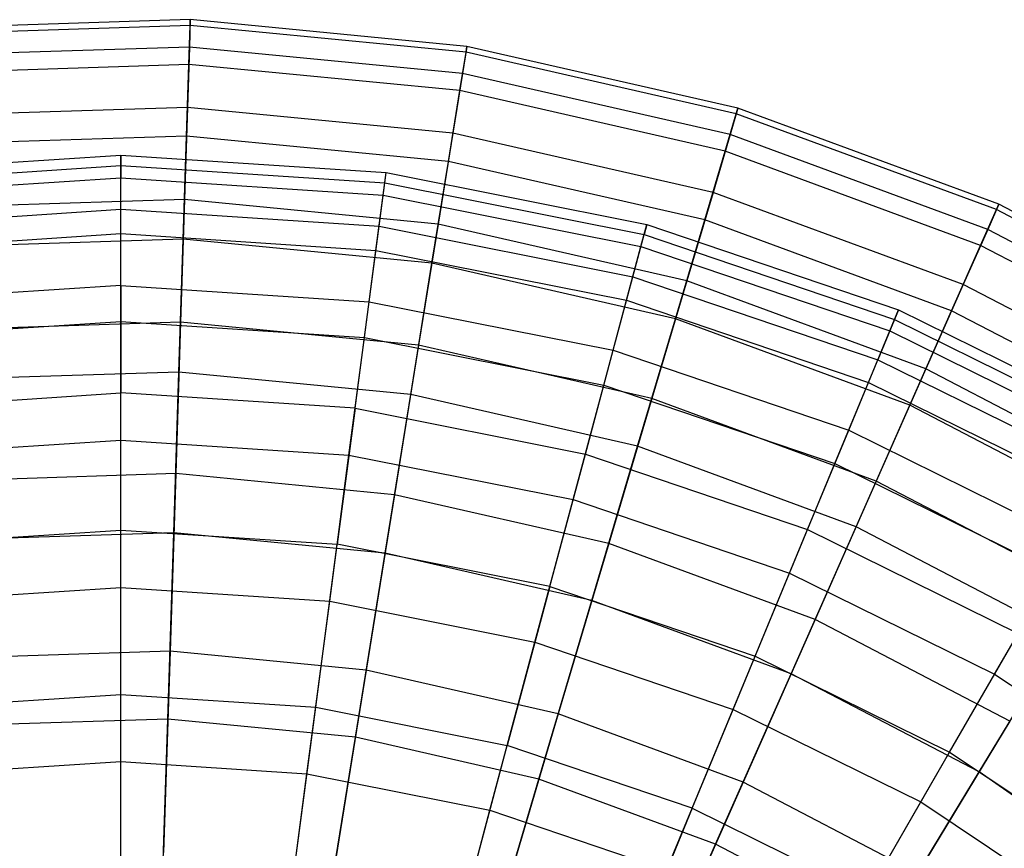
# Model space of a CAD drawing. Extents: x 0.2 to 40.1, y -6.7 to 6.7.
# Tile 231 of 256: x 15.928 to 16.999, y 4.851 to 5.753. Entities that reach past the tile are written whole.
import ezdxf

# ---------------------------------------------------------------- set-up
doc = ezdxf.new("R2010")
doc.units = 0
doc.header["$MEASUREMENT"] = 0
doc.layers.get('0').update_dxf_attribs({"color": 13, "linetype": 'CONTINUOUS'})

# ---------------------------------------------------------------- blocks, each defined once
blk = doc.blocks.new('SNOWBALL_XIV_PM3_STL')
at = {"color": 0}
for p, q in [((16.1132, 5.7527, 9.9377), (15.8109, 5.743, 9.9377)), ((16.1132, 5.7527, 9.9377), (15.8109, 5.743, 9.9377)), ((16.113, 5.7463, 9.6452), (15.8115, 5.7367, 9.6452)), ((16.113, 5.7463, 9.6452), (15.8115, 5.7367, 9.6452)), ((16.1117, 5.7039, 9.3557), (16.113, 5.7463, 9.6452)), ((16.1117, 5.7039, 9.3557), (16.113, 5.7463, 9.6452)), ((16.1132, 5.7527, 9.9377), (16.1123, 5.7228, 10.2287)), ((16.1132, 5.7527, 9.9377), (16.1123, 5.7228, 10.2287)), ((16.113, 5.7463, 9.6452), (16.1132, 5.7527, 9.9377)), ((16.113, 5.7463, 9.6452), (16.1132, 5.7527, 9.9377)), ((16.4133, 5.7174, 9.6452), (16.113, 5.7463, 9.6452)), ((16.4133, 5.7174, 9.6452), (16.113, 5.7463, 9.6452)), ((16.4143, 5.7236, 9.9377), (16.1132, 5.7527, 9.9377)), ((16.4143, 5.7236, 9.9377), (16.1132, 5.7527, 9.9377)), ((16.1123, 5.7228, 10.2287), (15.8138, 5.7132, 10.2287)), ((16.1123, 5.7228, 10.2287), (15.8138, 5.7132, 10.2287)), ((16.1123, 5.7228, 10.2287), (16.1102, 5.6572, 10.5138)), ((16.1123, 5.7228, 10.2287), (16.1102, 5.6572, 10.5138)), ((16.4095, 5.6941, 10.2287), (16.1123, 5.7228, 10.2287)), ((16.4095, 5.6941, 10.2287), (16.1123, 5.7228, 10.2287)), ((16.4143, 5.7236, 9.9377), (16.4095, 5.6941, 10.2287)), ((16.4143, 5.7236, 9.9377), (16.4095, 5.6941, 10.2287)), ((16.4133, 5.7174, 9.6452), (16.4143, 5.7236, 9.9377)), ((16.4133, 5.7174, 9.6452), (16.4143, 5.7236, 9.9377)), ((16.7091, 5.6563, 9.9377), (16.4143, 5.7236, 9.9377)), ((16.7091, 5.6563, 9.9377), (16.4143, 5.7236, 9.9377)), ((16.4065, 5.6755, 9.3557), (16.4133, 5.7174, 9.6452)), ((16.4065, 5.6755, 9.3557), (16.4133, 5.7174, 9.6452)), ((16.7073, 5.6502, 9.6452), (16.4133, 5.7174, 9.6452)), ((16.7073, 5.6502, 9.6452), (16.4133, 5.7174, 9.6452)), ((16.1117, 5.7039, 9.3557), (15.8156, 5.6944, 9.3557)), ((16.1117, 5.7039, 9.3557), (15.8156, 5.6944, 9.3557)), ((16.1092, 5.626, 9.0737), (16.1117, 5.7039, 9.3557)), ((16.1092, 5.626, 9.0737), (16.1117, 5.7039, 9.3557)), ((16.4065, 5.6755, 9.3557), (16.1117, 5.7039, 9.3557)), ((16.4065, 5.6755, 9.3557), (16.1117, 5.7039, 9.3557)), ((16.4095, 5.6941, 10.2287), (16.399, 5.6294, 10.5138)), ((16.4095, 5.6941, 10.2287), (16.399, 5.6294, 10.5138)), ((16.7006, 5.6277, 10.2287), (16.4095, 5.6941, 10.2287)), ((16.7006, 5.6277, 10.2287), (16.4095, 5.6941, 10.2287)), ((16.394, 5.5985, 9.0737), (16.4065, 5.6755, 9.3557)), ((16.394, 5.5985, 9.0737), (16.4065, 5.6755, 9.3557)), ((16.6953, 5.6095, 9.3557), (16.4065, 5.6755, 9.3557)), ((16.6953, 5.6095, 9.3557), (16.4065, 5.6755, 9.3557)), ((16.1102, 5.6572, 10.5138), (15.8201, 5.6479, 10.5138)), ((16.1102, 5.6572, 10.5138), (15.8201, 5.6479, 10.5138)), ((16.1102, 5.6572, 10.5138), (16.1069, 5.557, 10.7886)), ((16.1102, 5.6572, 10.5138), (16.1069, 5.557, 10.7886)), ((16.399, 5.6294, 10.5138), (16.1102, 5.6572, 10.5138)), ((16.399, 5.6294, 10.5138), (16.1102, 5.6572, 10.5138)), ((16.6953, 5.6095, 9.3557), (16.7073, 5.6502, 9.6452)), ((16.6953, 5.6095, 9.3557), (16.7073, 5.6502, 9.6452)), ((16.7091, 5.6563, 9.9377), (16.7006, 5.6277, 10.2287)), ((16.7091, 5.6563, 9.9377), (16.7006, 5.6277, 10.2287)), ((16.7073, 5.6502, 9.6452), (16.7091, 5.6563, 9.9377)), ((16.7073, 5.6502, 9.6452), (16.7091, 5.6563, 9.9377)), ((16.9904, 5.5461, 9.6452), (16.7073, 5.6502, 9.6452)), ((16.9904, 5.5461, 9.6452), (16.7073, 5.6502, 9.6452)), ((16.993, 5.5519, 9.9377), (16.7091, 5.6563, 9.9377)), ((16.993, 5.5519, 9.9377), (16.7091, 5.6563, 9.9377)), ((16.1092, 5.626, 9.0737), (15.8231, 5.6169, 9.0737)), ((16.1092, 5.626, 9.0737), (15.8231, 5.6169, 9.0737)), ((16.1056, 5.5139, 8.8035), (16.1092, 5.626, 9.0737)), ((16.1056, 5.5139, 8.8035), (16.1092, 5.626, 9.0737)), ((16.394, 5.5985, 9.0737), (16.1092, 5.626, 9.0737)), ((16.394, 5.5985, 9.0737), (16.1092, 5.626, 9.0737)), ((16.399, 5.6294, 10.5138), (16.383, 5.5303, 10.7886)), ((16.399, 5.6294, 10.5138), (16.383, 5.5303, 10.7886)), ((16.682, 5.5648, 10.5138), (16.399, 5.6294, 10.5138)), ((16.682, 5.5648, 10.5138), (16.399, 5.6294, 10.5138)), ((16.7006, 5.6277, 10.2287), (16.682, 5.5648, 10.5138)), ((16.7006, 5.6277, 10.2287), (16.682, 5.5648, 10.5138)), ((16.9809, 5.5246, 10.2287), (16.7006, 5.6277, 10.2287)), ((16.9809, 5.5246, 10.2287), (16.7006, 5.6277, 10.2287)), ((15.7489, 5.5864, 9.7864), (16.0376, 5.6054, 9.7864)), ((15.7489, 5.5864, 9.7864), (16.0376, 5.6054, 9.7864)), ((16.0376, 5.5939, 10.0764), (16.0376, 5.6054, 9.7864)), ((16.0376, 5.6054, 9.7864), (16.0376, 5.5806, 9.4973)), ((16.0376, 5.5939, 10.0764), (16.0376, 5.6054, 9.7864)), ((16.0376, 5.6054, 9.7864), (16.3263, 5.5864, 9.7864)), ((16.0376, 5.6054, 9.7864), (16.3263, 5.5864, 9.7864)), ((16.0376, 5.6054, 9.7864), (16.0376, 5.5806, 9.4973)), ((16.6731, 5.5349, 9.0737), (16.6953, 5.6095, 9.3557)), ((16.6731, 5.5349, 9.0737), (16.6953, 5.6095, 9.3557)), ((16.9732, 5.5072, 9.3557), (16.6953, 5.6095, 9.3557)), ((16.9732, 5.5072, 9.3557), (16.6953, 5.6095, 9.3557)), ((15.7504, 5.5751, 10.0764), (16.0376, 5.5939, 10.0764)), ((15.7504, 5.5751, 10.0764), (16.0376, 5.5939, 10.0764)), ((16.0376, 5.5464, 10.3627), (16.0376, 5.5939, 10.0764)), ((16.0376, 5.5464, 10.3627), (16.0376, 5.5939, 10.0764)), ((16.0376, 5.5939, 10.0764), (16.3248, 5.5751, 10.0764)), ((16.0376, 5.5939, 10.0764), (16.3248, 5.5751, 10.0764)), ((16.3761, 5.4878, 8.8035), (16.394, 5.5985, 9.0737)), ((16.3761, 5.4878, 8.8035), (16.394, 5.5985, 9.0737)), ((16.6731, 5.5349, 9.0737), (16.394, 5.5985, 9.0737)), ((16.6731, 5.5349, 9.0737), (16.394, 5.5985, 9.0737)), ((16.323, 5.5619, 9.4973), (16.3263, 5.5864, 9.7864)), ((16.323, 5.5619, 9.4973), (16.3263, 5.5864, 9.7864)), ((16.3248, 5.5751, 10.0764), (16.3263, 5.5864, 9.7864)), ((16.3248, 5.5751, 10.0764), (16.3263, 5.5864, 9.7864)), ((16.3263, 5.5864, 9.7864), (16.61, 5.53, 9.7864)), ((16.3263, 5.5864, 9.7864), (16.61, 5.53, 9.7864)), ((15.7521, 5.5619, 9.4973), (16.0376, 5.5806, 9.4973)), ((15.7521, 5.5619, 9.4973), (16.0376, 5.5806, 9.4973)), ((16.0376, 5.5806, 9.4973), (16.323, 5.5619, 9.4973)), ((16.0376, 5.5199, 9.2135), (16.0376, 5.5806, 9.4973)), ((16.0376, 5.5199, 9.2135), (16.0376, 5.5806, 9.4973)), ((16.0376, 5.5806, 9.4973), (16.323, 5.5619, 9.4973)), ((16.3186, 5.528, 10.3627), (16.3248, 5.5751, 10.0764)), ((16.3186, 5.528, 10.3627), (16.3248, 5.5751, 10.0764)), ((16.3248, 5.5751, 10.0764), (16.6071, 5.5189, 10.0764)), ((16.3248, 5.5751, 10.0764), (16.6071, 5.5189, 10.0764)), ((16.3151, 5.5017, 9.2135), (16.323, 5.5619, 9.4973)), ((16.3151, 5.5017, 9.2135), (16.323, 5.5619, 9.4973)), ((16.323, 5.5619, 9.4973), (16.6036, 5.506, 9.4973)), ((16.323, 5.5619, 9.4973), (16.6036, 5.506, 9.4973)), ((16.682, 5.5648, 10.5138), (16.6534, 5.4686, 10.7886)), ((16.682, 5.5648, 10.5138), (16.6534, 5.4686, 10.7886)), ((16.9543, 5.4646, 10.5138), (16.682, 5.5648, 10.5138)), ((16.9543, 5.4646, 10.5138), (16.682, 5.5648, 10.5138)), ((16.1069, 5.557, 10.7886), (15.8297, 5.5481, 10.7886)), ((16.1069, 5.557, 10.7886), (15.8297, 5.5481, 10.7886)), ((16.1069, 5.557, 10.7886), (16.1027, 5.4235, 11.0489)), ((16.1069, 5.557, 10.7886), (16.1027, 5.4235, 11.0489)), ((16.383, 5.5303, 10.7886), (16.1069, 5.557, 10.7886)), ((16.383, 5.5303, 10.7886), (16.1069, 5.557, 10.7886)), ((16.993, 5.5519, 9.9377), (16.9809, 5.5246, 10.2287)), ((16.993, 5.5519, 9.9377), (16.9809, 5.5246, 10.2287)), ((16.9904, 5.5461, 9.6452), (16.993, 5.5519, 9.9377)), ((16.9904, 5.5461, 9.6452), (16.993, 5.5519, 9.9377)), ((17.2611, 5.412, 9.9377), (16.993, 5.5519, 9.9377)), ((17.2611, 5.412, 9.9377), (16.993, 5.5519, 9.9377)), ((15.7566, 5.528, 10.3627), (16.0376, 5.5464, 10.3627)), ((15.7566, 5.528, 10.3627), (16.0376, 5.5464, 10.3627)), ((16.0376, 5.4635, 10.6408), (16.0376, 5.5464, 10.3627)), ((16.0376, 5.4635, 10.6408), (16.0376, 5.5464, 10.3627)), ((16.0376, 5.5464, 10.3627), (16.3186, 5.528, 10.3627)), ((16.0376, 5.5464, 10.3627), (16.3186, 5.528, 10.3627)), ((16.9732, 5.5072, 9.3557), (16.9904, 5.5461, 9.6452)), ((16.9732, 5.5072, 9.3557), (16.9904, 5.5461, 9.6452)), ((17.2578, 5.4065, 9.6452), (16.9904, 5.5461, 9.6452)), ((17.2578, 5.4065, 9.6452), (16.9904, 5.5461, 9.6452)), ((16.383, 5.5303, 10.7886), (16.3617, 5.3985, 11.0489)), ((16.383, 5.5303, 10.7886), (16.3617, 5.3985, 11.0489)), ((16.6534, 5.4686, 10.7886), (16.383, 5.5303, 10.7886)), ((16.6534, 5.4686, 10.7886), (16.383, 5.5303, 10.7886)), ((16.6036, 5.506, 9.4973), (16.61, 5.53, 9.7864)), ((16.6036, 5.506, 9.4973), (16.61, 5.53, 9.7864)), ((16.61, 5.53, 9.7864), (16.6071, 5.5189, 10.0764)), ((16.61, 5.53, 9.7864), (16.6071, 5.5189, 10.0764)), ((16.61, 5.53, 9.7864), (16.884, 5.437, 9.7864)), ((16.61, 5.53, 9.7864), (16.884, 5.437, 9.7864)), ((16.6412, 5.4273, 8.8035), (16.6731, 5.5349, 9.0737)), ((16.6412, 5.4273, 8.8035), (16.6731, 5.5349, 9.0737)), ((16.9417, 5.436, 9.0737), (16.6731, 5.5349, 9.0737)), ((16.9417, 5.436, 9.0737), (16.6731, 5.5349, 9.0737)), ((15.76, 5.5017, 9.2135), (16.0376, 5.5199, 9.2135)), ((15.76, 5.5017, 9.2135), (16.0376, 5.5199, 9.2135)), ((16.0376, 5.4243, 8.9395), (16.0376, 5.5199, 9.2135)), ((16.0376, 5.5199, 9.2135), (16.3151, 5.5017, 9.2135)), ((16.0376, 5.4243, 8.9395), (16.0376, 5.5199, 9.2135)), ((16.0376, 5.5199, 9.2135), (16.3151, 5.5017, 9.2135)), ((16.3077, 5.4458, 10.6408), (16.3186, 5.528, 10.3627)), ((16.3077, 5.4458, 10.6408), (16.3186, 5.528, 10.3627)), ((16.3186, 5.528, 10.3627), (16.5948, 5.473, 10.3627)), ((16.3186, 5.528, 10.3627), (16.5948, 5.473, 10.3627)), ((16.5948, 5.473, 10.3627), (16.6071, 5.5189, 10.0764)), ((16.5948, 5.473, 10.3627), (16.6071, 5.5189, 10.0764)), ((16.6071, 5.5189, 10.0764), (16.8796, 5.4264, 10.0764)), ((16.6071, 5.5189, 10.0764), (16.8796, 5.4264, 10.0764)), ((16.9809, 5.5246, 10.2287), (16.9543, 5.4646, 10.5138)), ((16.9809, 5.5246, 10.2287), (16.9543, 5.4646, 10.5138)), ((17.2456, 5.3864, 10.2287), (16.9809, 5.5246, 10.2287)), ((17.2456, 5.3864, 10.2287), (16.9809, 5.5246, 10.2287)), ((16.1056, 5.5139, 8.8035), (15.8339, 5.5052, 8.8035)), ((16.1056, 5.5139, 8.8035), (15.8339, 5.5052, 8.8035)), ((16.1009, 5.3693, 8.5492), (16.1056, 5.5139, 8.8035)), ((16.1009, 5.3693, 8.5492), (16.1056, 5.5139, 8.8035)), ((16.3761, 5.4878, 8.8035), (16.1056, 5.5139, 8.8035)), ((16.3761, 5.4878, 8.8035), (16.1056, 5.5139, 8.8035)), ((16.9417, 5.436, 9.0737), (16.9732, 5.5072, 9.3557)), ((16.9417, 5.436, 9.0737), (16.9732, 5.5072, 9.3557)), ((17.2358, 5.3702, 9.3557), (16.9732, 5.5072, 9.3557)), ((17.2358, 5.3702, 9.3557), (16.9732, 5.5072, 9.3557)), ((16.3026, 5.407, 8.9395), (16.3151, 5.5017, 9.2135)), ((16.3026, 5.407, 8.9395), (16.3151, 5.5017, 9.2135)), ((16.3151, 5.5017, 9.2135), (16.5879, 5.4475, 9.2135)), ((16.3151, 5.5017, 9.2135), (16.5879, 5.4475, 9.2135)), ((16.5879, 5.4475, 9.2135), (16.6036, 5.506, 9.4973)), ((16.5879, 5.4475, 9.2135), (16.6036, 5.506, 9.4973)), ((16.6036, 5.506, 9.4973), (16.8745, 5.4141, 9.4973)), ((16.6036, 5.506, 9.4973), (16.8745, 5.4141, 9.4973)), ((16.3531, 5.345, 8.5492), (16.3761, 5.4878, 8.8035)), ((16.3531, 5.345, 8.5492), (16.3761, 5.4878, 8.8035)), ((16.6412, 5.4273, 8.8035), (16.3761, 5.4878, 8.8035)), ((16.6412, 5.4273, 8.8035), (16.3761, 5.4878, 8.8035)), ((16.5733, 5.393, 10.6408), (16.5948, 5.473, 10.3627)), ((16.5733, 5.393, 10.6408), (16.5948, 5.473, 10.3627)), ((16.5948, 5.473, 10.3627), (16.8614, 5.3825, 10.3627)), ((16.5948, 5.473, 10.3627), (16.8614, 5.3825, 10.3627)), ((16.6534, 5.4686, 10.7886), (16.6154, 5.3406, 11.0489)), ((16.6534, 5.4686, 10.7886), (16.6154, 5.3406, 11.0489)), ((16.9137, 5.3728, 10.7886), (16.6534, 5.4686, 10.7886)), ((16.9137, 5.3728, 10.7886), (16.6534, 5.4686, 10.7886)), ((16.9543, 5.4646, 10.5138), (16.9137, 5.3728, 10.7886)), ((16.9543, 5.4646, 10.5138), (16.9137, 5.3728, 10.7886)), ((17.2116, 5.3303, 10.5138), (16.9543, 5.4646, 10.5138)), ((17.2116, 5.3303, 10.5138), (16.9543, 5.4646, 10.5138)), ((16.0376, 5.4635, 10.6408), (15.7674, 5.4458, 10.6408)), ((16.0376, 5.4635, 10.6408), (15.7674, 5.4458, 10.6408)), ((16.0376, 5.4635, 10.6408), (16.3077, 5.4458, 10.6408)), ((16.0376, 5.4635, 10.6408), (16.0376, 5.3466, 10.9065)), ((16.0376, 5.4635, 10.6408), (16.0376, 5.3466, 10.9065)), ((16.0376, 5.4635, 10.6408), (16.3077, 5.4458, 10.6408)), ((16.2925, 5.3299, 10.9065), (16.3077, 5.4458, 10.6408)), ((16.2925, 5.3299, 10.9065), (16.3077, 5.4458, 10.6408)), ((16.3077, 5.4458, 10.6408), (16.5733, 5.393, 10.6408)), ((16.3077, 5.4458, 10.6408), (16.5733, 5.393, 10.6408)), ((16.5632, 5.3552, 8.9395), (16.5879, 5.4475, 9.2135)), ((16.5632, 5.3552, 8.9395), (16.5879, 5.4475, 9.2135)), ((16.5879, 5.4475, 9.2135), (16.8513, 5.3581, 9.2135)), ((16.5879, 5.4475, 9.2135), (16.8513, 5.3581, 9.2135)), ((16.8745, 5.4141, 9.4973), (16.884, 5.437, 9.7864)), ((16.8745, 5.4141, 9.4973), (16.884, 5.437, 9.7864)), ((16.884, 5.437, 9.7864), (16.8796, 5.4264, 10.0764)), ((16.884, 5.437, 9.7864), (16.8796, 5.4264, 10.0764)), ((16.884, 5.437, 9.7864), (17.1435, 5.309, 9.7864)), ((16.884, 5.437, 9.7864), (17.1435, 5.309, 9.7864)), ((16.8963, 5.3334, 8.8035), (16.9417, 5.436, 9.0737)), ((16.8963, 5.3334, 8.8035), (16.9417, 5.436, 9.0737)), ((17.1954, 5.3036, 9.0737), (16.9417, 5.436, 9.0737)), ((17.1954, 5.3036, 9.0737), (16.9417, 5.436, 9.0737)), ((15.7725, 5.407, 8.9395), (16.0376, 5.4243, 8.9395)), ((15.7725, 5.407, 8.9395), (16.0376, 5.4243, 8.9395)), ((16.1027, 5.4235, 11.0489), (15.8426, 5.4151, 11.0489)), ((16.1027, 5.4235, 11.0489), (15.8426, 5.4151, 11.0489)), ((16.0376, 5.2954, 8.6795), (16.0376, 5.4243, 8.9395)), ((16.0376, 5.2954, 8.6795), (16.0376, 5.4243, 8.9395)), ((16.0376, 5.4243, 8.9395), (16.3026, 5.407, 8.9395)), ((16.0376, 5.4243, 8.9395), (16.3026, 5.407, 8.9395)), ((16.1027, 5.4235, 11.0489), (16.0974, 5.2589, 11.2907)), ((16.1027, 5.4235, 11.0489), (16.0974, 5.2589, 11.2907)), ((16.3617, 5.3985, 11.0489), (16.1027, 5.4235, 11.0489)), ((16.3617, 5.3985, 11.0489), (16.1027, 5.4235, 11.0489)), ((16.6, 5.2886, 8.5492), (16.6412, 5.4273, 8.8035)), ((16.6, 5.2886, 8.5492), (16.6412, 5.4273, 8.8035)), ((16.8963, 5.3334, 8.8035), (16.6412, 5.4273, 8.8035)), ((16.8963, 5.3334, 8.8035), (16.6412, 5.4273, 8.8035)), ((16.8796, 5.4264, 10.0764), (16.8614, 5.3825, 10.3627)), ((16.8796, 5.4264, 10.0764), (16.8614, 5.3825, 10.3627)), ((16.8796, 5.4264, 10.0764), (17.1377, 5.2991, 10.0764)), ((16.8796, 5.4264, 10.0764), (17.1377, 5.2991, 10.0764)), ((16.8513, 5.3581, 9.2135), (16.8745, 5.4141, 9.4973)), ((16.8513, 5.3581, 9.2135), (16.8745, 5.4141, 9.4973)), ((16.8745, 5.4141, 9.4973), (17.1311, 5.2876, 9.4973)), ((16.8745, 5.4141, 9.4973), (17.1311, 5.2876, 9.4973)), ((16.2858, 5.2791, 8.6795), (16.3026, 5.407, 8.9395)), ((16.2858, 5.2791, 8.6795), (16.3026, 5.407, 8.9395)), ((16.3026, 5.407, 8.9395), (16.5632, 5.3552, 8.9395)), ((16.3026, 5.407, 8.9395), (16.5632, 5.3552, 8.9395)), ((16.3617, 5.3985, 11.0489), (16.3354, 5.2359, 11.2907)), ((16.3617, 5.3985, 11.0489), (16.3354, 5.2359, 11.2907)), ((16.6154, 5.3406, 11.0489), (16.3617, 5.3985, 11.0489)), ((16.6154, 5.3406, 11.0489), (16.3617, 5.3985, 11.0489)), ((16.5431, 5.2801, 10.9065), (16.5733, 5.393, 10.6408)), ((16.5431, 5.2801, 10.9065), (16.5733, 5.393, 10.6408)), ((16.5733, 5.393, 10.6408), (16.8297, 5.306, 10.6408)), ((16.5733, 5.393, 10.6408), (16.8297, 5.306, 10.6408)), ((16.8297, 5.306, 10.6408), (16.8614, 5.3825, 10.3627)), ((16.8297, 5.306, 10.6408), (16.8614, 5.3825, 10.3627)), ((16.8614, 5.3825, 10.3627), (17.114, 5.258, 10.3627)), ((16.8614, 5.3825, 10.3627), (17.114, 5.258, 10.3627)), ((16.1009, 5.3693, 8.5492), (15.8478, 5.3612, 8.5492)), ((16.1009, 5.3693, 8.5492), (15.8478, 5.3612, 8.5492)), ((16.0953, 5.1944, 8.3148), (16.1009, 5.3693, 8.5492)), ((16.0953, 5.1944, 8.3148), (16.1009, 5.3693, 8.5492)), ((16.3531, 5.345, 8.5492), (16.1009, 5.3693, 8.5492)), ((16.3531, 5.345, 8.5492), (16.1009, 5.3693, 8.5492)), ((16.9137, 5.3728, 10.7886), (16.8597, 5.2507, 11.0489)), ((16.9137, 5.3728, 10.7886), (16.8597, 5.2507, 11.0489)), ((17.1596, 5.2445, 10.7886), (16.9137, 5.3728, 10.7886)), ((17.1596, 5.2445, 10.7886), (16.9137, 5.3728, 10.7886)), ((16.8147, 5.2698, 8.9395), (16.8513, 5.3581, 9.2135)), ((16.8147, 5.2698, 8.9395), (16.8513, 5.3581, 9.2135)), ((16.8513, 5.3581, 9.2135), (17.1007, 5.235, 9.2135)), ((16.8513, 5.3581, 9.2135), (17.1007, 5.235, 9.2135)), ((15.7826, 5.3299, 10.9065), (16.0376, 5.3466, 10.9065)), ((15.7826, 5.3299, 10.9065), (16.0376, 5.3466, 10.9065)), ((16.0376, 5.1975, 11.1554), (16.0376, 5.3466, 10.9065)), ((16.0376, 5.1975, 11.1554), (16.0376, 5.3466, 10.9065)), ((16.2925, 5.3299, 10.9065), (16.0376, 5.3466, 10.9065)), ((16.2925, 5.3299, 10.9065), (16.0376, 5.3466, 10.9065)), ((16.5298, 5.2306, 8.6795), (16.5632, 5.3552, 8.9395)), ((16.5298, 5.2306, 8.6795), (16.5632, 5.3552, 8.9395)), ((16.5632, 5.3552, 8.9395), (16.8147, 5.2698, 8.9395)), ((16.5632, 5.3552, 8.9395), (16.8147, 5.2698, 8.9395)), ((16.3251, 5.1722, 8.3148), (16.3531, 5.345, 8.5492)), ((16.3251, 5.1722, 8.3148), (16.3531, 5.345, 8.5492)), ((16.6, 5.2886, 8.5492), (16.3531, 5.345, 8.5492)), ((16.6, 5.2886, 8.5492), (16.3531, 5.345, 8.5492)), ((16.6154, 5.3406, 11.0489), (16.5686, 5.1827, 11.2907)), ((16.6154, 5.3406, 11.0489), (16.5686, 5.1827, 11.2907)), ((16.8597, 5.2507, 11.0489), (16.6154, 5.3406, 11.0489)), ((16.8597, 5.2507, 11.0489), (16.6154, 5.3406, 11.0489)), ((16.2925, 5.3299, 10.9065), (16.273, 5.1821, 11.1554)), ((16.2925, 5.3299, 10.9065), (16.273, 5.1821, 11.1554)), ((16.2925, 5.3299, 10.9065), (16.5431, 5.2801, 10.9065)), ((16.2925, 5.3299, 10.9065), (16.5431, 5.2801, 10.9065)), ((16.8377, 5.2011, 8.5492), (16.8963, 5.3334, 8.8035)), ((16.8377, 5.2011, 8.5492), (16.8963, 5.3334, 8.8035)), ((17.1373, 5.2077, 8.8035), (16.8963, 5.3334, 8.8035)), ((17.1373, 5.2077, 8.8035), (16.8963, 5.3334, 8.8035)), ((16.785, 5.198, 10.9065), (16.8297, 5.306, 10.6408)), ((16.785, 5.198, 10.9065), (16.8297, 5.306, 10.6408)), ((16.8297, 5.306, 10.6408), (17.0725, 5.1862, 10.6408)), ((16.8297, 5.306, 10.6408), (17.0725, 5.1862, 10.6408)), ((15.7893, 5.2791, 8.6795), (16.0376, 5.2954, 8.6795)), ((15.7893, 5.2791, 8.6795), (16.0376, 5.2954, 8.6795)), ((16.0376, 5.135, 8.4377), (16.0376, 5.2954, 8.6795)), ((16.0376, 5.2954, 8.6795), (16.2858, 5.2791, 8.6795)), ((16.0376, 5.135, 8.4377), (16.0376, 5.2954, 8.6795)), ((16.0376, 5.2954, 8.6795), (16.2858, 5.2791, 8.6795)), ((16.5502, 5.1208, 8.3148), (16.6, 5.2886, 8.5492)), ((16.5502, 5.1208, 8.3148), (16.6, 5.2886, 8.5492)), ((16.8377, 5.2011, 8.5492), (16.6, 5.2886, 8.5492)), ((16.8377, 5.2011, 8.5492), (16.6, 5.2886, 8.5492)), ((16.2649, 5.1201, 8.4377), (16.2858, 5.2791, 8.6795)), ((16.2649, 5.1201, 8.4377), (16.2858, 5.2791, 8.6795)), ((16.2858, 5.2791, 8.6795), (16.5298, 5.2306, 8.6795)), ((16.2858, 5.2791, 8.6795), (16.5298, 5.2306, 8.6795)), ((16.5045, 5.1361, 11.1554), (16.5431, 5.2801, 10.9065)), ((16.5045, 5.1361, 11.1554), (16.5431, 5.2801, 10.9065)), ((16.5431, 5.2801, 10.9065), (16.785, 5.198, 10.9065)), ((16.5431, 5.2801, 10.9065), (16.785, 5.198, 10.9065)), ((16.7653, 5.1506, 8.6795), (16.8147, 5.2698, 8.9395)), ((16.7653, 5.1506, 8.6795), (16.8147, 5.2698, 8.9395)), ((16.8147, 5.2698, 8.9395), (17.0529, 5.1523, 8.9395)), ((16.8147, 5.2698, 8.9395), (17.0529, 5.1523, 8.9395)), ((16.0974, 5.2589, 11.2907), (15.8584, 5.2512, 11.2907)), ((16.0974, 5.2589, 11.2907), (15.8584, 5.2512, 11.2907)), ((16.0974, 5.2589, 11.2907), (16.0912, 5.0656, 11.5103)), ((16.0974, 5.2589, 11.2907), (16.0912, 5.0656, 11.5103)), ((16.3354, 5.2359, 11.2907), (16.0974, 5.2589, 11.2907)), ((16.3354, 5.2359, 11.2907), (16.0974, 5.2589, 11.2907)), ((16.8597, 5.2507, 11.0489), (16.793, 5.1001, 11.2907)), ((16.8597, 5.2507, 11.0489), (16.793, 5.1001, 11.2907)), ((17.0904, 5.1303, 11.0489), (16.8597, 5.2507, 11.0489)), ((17.0904, 5.1303, 11.0489), (16.8597, 5.2507, 11.0489)), ((16.3354, 5.2359, 11.2907), (16.3046, 5.0451, 11.5103)), ((16.3354, 5.2359, 11.2907), (16.3046, 5.0451, 11.5103)), ((16.5686, 5.1827, 11.2907), (16.3354, 5.2359, 11.2907)), ((16.5686, 5.1827, 11.2907), (16.3354, 5.2359, 11.2907)), ((16.4883, 5.0756, 8.4377), (16.5298, 5.2306, 8.6795)), ((16.4883, 5.0756, 8.4377), (16.5298, 5.2306, 8.6795)), ((16.5298, 5.2306, 8.6795), (16.7653, 5.1506, 8.6795)), ((16.5298, 5.2306, 8.6795), (16.7653, 5.1506, 8.6795)), ((15.8021, 5.1821, 11.1554), (16.0376, 5.1975, 11.1554)), ((15.8021, 5.1821, 11.1554), (16.0376, 5.1975, 11.1554)), ((16.0376, 5.0186, 11.3839), (16.0376, 5.1975, 11.1554)), ((16.0376, 5.0186, 11.3839), (16.0376, 5.1975, 11.1554)), ((16.0376, 5.1975, 11.1554), (16.273, 5.1821, 11.1554)), ((16.0376, 5.1975, 11.1554), (16.273, 5.1821, 11.1554)), ((16.7279, 5.0602, 11.1554), (16.785, 5.198, 10.9065)), ((16.7279, 5.0602, 11.1554), (16.785, 5.198, 10.9065)), ((16.7669, 5.0411, 8.3148), (16.8377, 5.2011, 8.5492)), ((16.7669, 5.0411, 8.3148), (16.8377, 5.2011, 8.5492)), ((16.785, 5.198, 10.9065), (17.0141, 5.085, 10.9065)), ((16.785, 5.198, 10.9065), (17.0141, 5.085, 10.9065)), ((17.0623, 5.084, 8.5492), (16.8377, 5.2011, 8.5492)), ((17.0623, 5.084, 8.5492), (16.8377, 5.2011, 8.5492)), ((16.0953, 5.1944, 8.3148), (15.8646, 5.187, 8.3148)), ((16.0953, 5.1944, 8.3148), (15.8646, 5.187, 8.3148)), ((16.0888, 4.9918, 8.1038), (16.0953, 5.1944, 8.3148)), ((16.0888, 4.9918, 8.1038), (16.0953, 5.1944, 8.3148)), ((16.3251, 5.1722, 8.3148), (16.0953, 5.1944, 8.3148)), ((16.3251, 5.1722, 8.3148), (16.0953, 5.1944, 8.3148)), ((16.2497, 5.0047, 11.3839), (16.273, 5.1821, 11.1554)), ((16.2497, 5.0047, 11.3839), (16.273, 5.1821, 11.1554)), ((16.5045, 5.1361, 11.1554), (16.273, 5.1821, 11.1554)), ((16.5045, 5.1361, 11.1554), (16.273, 5.1821, 11.1554)), ((16.5686, 5.1827, 11.2907), (16.5136, 4.9974, 11.5103)), ((16.5686, 5.1827, 11.2907), (16.5136, 4.9974, 11.5103)), ((16.793, 5.1001, 11.2907), (16.5686, 5.1827, 11.2907)), ((16.793, 5.1001, 11.2907), (16.5686, 5.1827, 11.2907)), ((16.2928, 4.9721, 8.1038), (16.3251, 5.1722, 8.3148)), ((16.2928, 4.9721, 8.1038), (16.3251, 5.1722, 8.3148)), ((16.5502, 5.1208, 8.3148), (16.3251, 5.1722, 8.3148)), ((16.5502, 5.1208, 8.3148), (16.3251, 5.1722, 8.3148)), ((16.704, 5.0024, 8.4377), (16.7653, 5.1506, 8.6795)), ((16.704, 5.0024, 8.4377), (16.7653, 5.1506, 8.6795)), ((16.7653, 5.1506, 8.6795), (16.9885, 5.0406, 8.6795)), ((16.7653, 5.1506, 8.6795), (16.9885, 5.0406, 8.6795)), ((16.9885, 5.0406, 8.6795), (17.0529, 5.1523, 8.9395)), ((16.9885, 5.0406, 8.6795), (17.0529, 5.1523, 8.9395)), ((15.8103, 5.1201, 8.4377), (16.0376, 5.135, 8.4377)), ((15.8103, 5.1201, 8.4377), (16.0376, 5.135, 8.4377)), ((16.0376, 4.9457, 8.2177), (16.0376, 5.135, 8.4377)), ((16.0376, 4.9457, 8.2177), (16.0376, 5.135, 8.4377)), ((16.0376, 5.135, 8.4377), (16.2649, 5.1201, 8.4377)), ((16.0376, 5.135, 8.4377), (16.2649, 5.1201, 8.4377)), ((16.5045, 5.1361, 11.1554), (16.4581, 4.9632, 11.3839)), ((16.5045, 5.1361, 11.1554), (16.4581, 4.9632, 11.3839)), ((16.5045, 5.1361, 11.1554), (16.7279, 5.0602, 11.1554)), ((16.5045, 5.1361, 11.1554), (16.7279, 5.0602, 11.1554)), ((16.2402, 4.9324, 8.2177), (16.2649, 5.1201, 8.4377)), ((16.2402, 4.9324, 8.2177), (16.2649, 5.1201, 8.4377)), ((16.2649, 5.1201, 8.4377), (16.4883, 5.0756, 8.4377)), ((16.2649, 5.1201, 8.4377), (16.4883, 5.0756, 8.4377)), ((16.4925, 4.9265, 8.1038), (16.5502, 5.1208, 8.3148)), ((16.4925, 4.9265, 8.1038), (16.5502, 5.1208, 8.3148)), ((16.7669, 5.0411, 8.3148), (16.5502, 5.1208, 8.3148)), ((16.7669, 5.0411, 8.3148), (16.5502, 5.1208, 8.3148)), ((16.793, 5.1001, 11.2907), (16.7147, 4.9233, 11.5103)), ((16.793, 5.1001, 11.2907), (16.7147, 4.9233, 11.5103)), ((17.005, 4.9895, 11.2907), (16.793, 5.1001, 11.2907)), ((17.005, 4.9895, 11.2907), (16.793, 5.1001, 11.2907)), ((16.9395, 4.9559, 11.1554), (17.0141, 5.085, 10.9065)), ((16.9395, 4.9559, 11.1554), (17.0141, 5.085, 10.9065)), ((16.9716, 4.9343, 8.3148), (17.0623, 5.084, 8.5492)), ((16.9716, 4.9343, 8.3148), (17.0623, 5.084, 8.5492)), ((16.4393, 4.8928, 8.2177), (16.4883, 5.0756, 8.4377)), ((16.4393, 4.8928, 8.2177), (16.4883, 5.0756, 8.4377)), ((16.4883, 5.0756, 8.4377), (16.704, 5.0024, 8.4377)), ((16.4883, 5.0756, 8.4377), (16.704, 5.0024, 8.4377)), ((16.0912, 5.0656, 11.5103), (15.8769, 5.0588, 11.5103)), ((16.0912, 5.0656, 11.5103), (15.8769, 5.0588, 11.5103)), ((16.0912, 5.0656, 11.5103), (16.0842, 4.8468, 11.7043)), ((16.0912, 5.0656, 11.5103), (16.0842, 4.8468, 11.7043)), ((16.3046, 5.0451, 11.5103), (16.0912, 5.0656, 11.5103)), ((16.3046, 5.0451, 11.5103), (16.0912, 5.0656, 11.5103)), ((16.6594, 4.8949, 11.3839), (16.7279, 5.0602, 11.1554)), ((16.6594, 4.8949, 11.3839), (16.7279, 5.0602, 11.1554)), ((16.7279, 5.0602, 11.1554), (16.9395, 4.9559, 11.1554)), ((16.7279, 5.0602, 11.1554), (16.9395, 4.9559, 11.1554)), ((16.3046, 5.0451, 11.5103), (16.2696, 4.8289, 11.7043)), ((16.3046, 5.0451, 11.5103), (16.2696, 4.8289, 11.7043)), ((16.5136, 4.9974, 11.5103), (16.3046, 5.0451, 11.5103)), ((16.5136, 4.9974, 11.5103), (16.3046, 5.0451, 11.5103)), ((16.6848, 4.8558, 8.1038), (16.7669, 5.0411, 8.3148)), ((16.6848, 4.8558, 8.1038), (16.7669, 5.0411, 8.3148)), ((16.9716, 4.9343, 8.3148), (16.7669, 5.0411, 8.3148)), ((16.9716, 4.9343, 8.3148), (16.7669, 5.0411, 8.3148)), ((16.9083, 4.9017, 8.4377), (16.9885, 5.0406, 8.6795)), ((16.9083, 4.9017, 8.4377), (16.9885, 5.0406, 8.6795)), ((16.9885, 5.0406, 8.6795), (17.1953, 4.9024, 8.6795)), ((16.9885, 5.0406, 8.6795), (17.1953, 4.9024, 8.6795)), ((15.8255, 5.0047, 11.3839), (16.0376, 5.0186, 11.3839)), ((15.8255, 5.0047, 11.3839), (16.0376, 5.0186, 11.3839)), ((16.0376, 4.8125, 11.5882), (16.0376, 5.0186, 11.3839)), ((16.0376, 4.8125, 11.5882), (16.0376, 5.0186, 11.3839)), ((16.0376, 5.0186, 11.3839), (16.2497, 5.0047, 11.3839)), ((16.0376, 5.0186, 11.3839), (16.2497, 5.0047, 11.3839)), ((16.2228, 4.8004, 11.5882), (16.2497, 5.0047, 11.3839)), ((16.2228, 4.8004, 11.5882), (16.2497, 5.0047, 11.3839)), ((16.2497, 5.0047, 11.3839), (16.4581, 4.9632, 11.3839)), ((16.2497, 5.0047, 11.3839), (16.4581, 4.9632, 11.3839)), ((16.5136, 4.9974, 11.5103), (16.4513, 4.7874, 11.7043)), ((16.5136, 4.9974, 11.5103), (16.4513, 4.7874, 11.7043)), ((16.7147, 4.9233, 11.5103), (16.5136, 4.9974, 11.5103)), ((16.7147, 4.9233, 11.5103), (16.5136, 4.9974, 11.5103)), ((16.6315, 4.8275, 8.2177), (16.704, 5.0024, 8.4377)), ((16.6315, 4.8275, 8.2177), (16.704, 5.0024, 8.4377)), ((16.704, 5.0024, 8.4377), (16.9083, 4.9017, 8.4377)), ((16.704, 5.0024, 8.4377), (16.9083, 4.9017, 8.4377)), ((16.0888, 4.9918, 8.1038), (15.884, 4.9852, 8.1038)), ((16.0888, 4.9918, 8.1038), (15.884, 4.9852, 8.1038)), ((16.0815, 4.7647, 7.9195), (16.0888, 4.9918, 8.1038)), ((16.0815, 4.7647, 7.9195), (16.0888, 4.9918, 8.1038)), ((16.2928, 4.9721, 8.1038), (16.0888, 4.9918, 8.1038)), ((16.2928, 4.9721, 8.1038), (16.0888, 4.9918, 8.1038)), ((17.005, 4.9895, 11.2907), (16.9048, 4.8242, 11.5103)), ((17.005, 4.9895, 11.2907), (16.9048, 4.8242, 11.5103)), ((16.2565, 4.7478, 7.9195), (16.2928, 4.9721, 8.1038)), ((16.2565, 4.7478, 7.9195), (16.2928, 4.9721, 8.1038)), ((16.4925, 4.9265, 8.1038), (16.2928, 4.9721, 8.1038)), ((16.4925, 4.9265, 8.1038), (16.2928, 4.9721, 8.1038)), ((16.4048, 4.7642, 11.5882), (16.4581, 4.9632, 11.3839)), ((16.4048, 4.7642, 11.5882), (16.4581, 4.9632, 11.3839)), ((16.6594, 4.8949, 11.3839), (16.4581, 4.9632, 11.3839)), ((16.6594, 4.8949, 11.3839), (16.4581, 4.9632, 11.3839)), ((16.8501, 4.8009, 11.3839), (16.9395, 4.9559, 11.1554)), ((16.8501, 4.8009, 11.3839), (16.9395, 4.9559, 11.1554)), ((16.9395, 4.9559, 11.1554), (17.1357, 4.8248, 11.1554)), ((16.9395, 4.9559, 11.1554), (17.1357, 4.8248, 11.1554)), ((15.835, 4.9324, 8.2177), (16.0376, 4.9457, 8.2177)), ((15.835, 4.9324, 8.2177), (16.0376, 4.9457, 8.2177)), ((16.0376, 4.7304, 8.023), (16.0376, 4.9457, 8.2177)), ((16.0376, 4.7304, 8.023), (16.0376, 4.9457, 8.2177)), ((16.0376, 4.9457, 8.2177), (16.2402, 4.9324, 8.2177)), ((16.0376, 4.9457, 8.2177), (16.2402, 4.9324, 8.2177)), ((16.2121, 4.719, 8.023), (16.2402, 4.9324, 8.2177)), ((16.2121, 4.719, 8.023), (16.2402, 4.9324, 8.2177)), ((16.2402, 4.9324, 8.2177), (16.4393, 4.8928, 8.2177)), ((16.2402, 4.9324, 8.2177), (16.4393, 4.8928, 8.2177)), ((16.8665, 4.761, 8.1038), (16.9716, 4.9343, 8.3148)), ((16.8665, 4.761, 8.1038), (16.9716, 4.9343, 8.3148)), ((17.1609, 4.8022, 8.3148), (16.9716, 4.9343, 8.3148)), ((17.1609, 4.8022, 8.3148), (16.9716, 4.9343, 8.3148)), ((16.4279, 4.7087, 7.9195), (16.4925, 4.9265, 8.1038)), ((16.4279, 4.7087, 7.9195), (16.4925, 4.9265, 8.1038)), ((16.6848, 4.8558, 8.1038), (16.4925, 4.9265, 8.1038)), ((16.6848, 4.8558, 8.1038), (16.4925, 4.9265, 8.1038)), ((16.7147, 4.9233, 11.5103), (16.6261, 4.7231, 11.7043)), ((16.7147, 4.9233, 11.5103), (16.6261, 4.7231, 11.7043)), ((16.9048, 4.8242, 11.5103), (16.7147, 4.9233, 11.5103)), ((16.9048, 4.8242, 11.5103), (16.7147, 4.9233, 11.5103)), ((16.8136, 4.7377, 8.2177), (16.9083, 4.9017, 8.4377)), ((16.8136, 4.7377, 8.2177), (16.9083, 4.9017, 8.4377)), ((16.9083, 4.9017, 8.4377), (17.0977, 4.7751, 8.4377)), ((16.9083, 4.9017, 8.4377), (17.0977, 4.7751, 8.4377)), ((16.3836, 4.6849, 8.023), (16.4393, 4.8928, 8.2177)), ((16.3836, 4.6849, 8.023), (16.4393, 4.8928, 8.2177)), ((16.4393, 4.8928, 8.2177), (16.6315, 4.8275, 8.2177)), ((16.4393, 4.8928, 8.2177), (16.6315, 4.8275, 8.2177)), ((16.6594, 4.8949, 11.3839), (16.5806, 4.7045, 11.5882)), ((16.6594, 4.8949, 11.3839), (16.5806, 4.7045, 11.5882)), ((16.6594, 4.8949, 11.3839), (16.8501, 4.8009, 11.3839)), ((16.6594, 4.8949, 11.3839), (16.8501, 4.8009, 11.3839)), ((16.5929, 4.648, 7.9195), (16.6848, 4.8558, 8.1038)), ((16.5929, 4.648, 7.9195), (16.6848, 4.8558, 8.1038)), ((16.8665, 4.761, 8.1038), (16.6848, 4.8558, 8.1038)), ((16.8665, 4.761, 8.1038), (16.6848, 4.8558, 8.1038))]:
    blk.add_line(p, q, dxfattribs=at)
blk = doc.blocks.new('GRUPUJ_1')
at = {"color": 0}
blk.add_blockref('SNOWBALL_XIV_PM3_STL', (-0.2062, 6.6596, -0.5119), dxfattribs=at)

msp = doc.modelspace()

# ---------------------------------------------------------------- block references
at = {"color": 0}
msp.add_blockref('GRUPUJ_1', (0.2062, -6.6596, 0.5119), dxfattribs=at)

doc.saveas('drawing.dxf')
